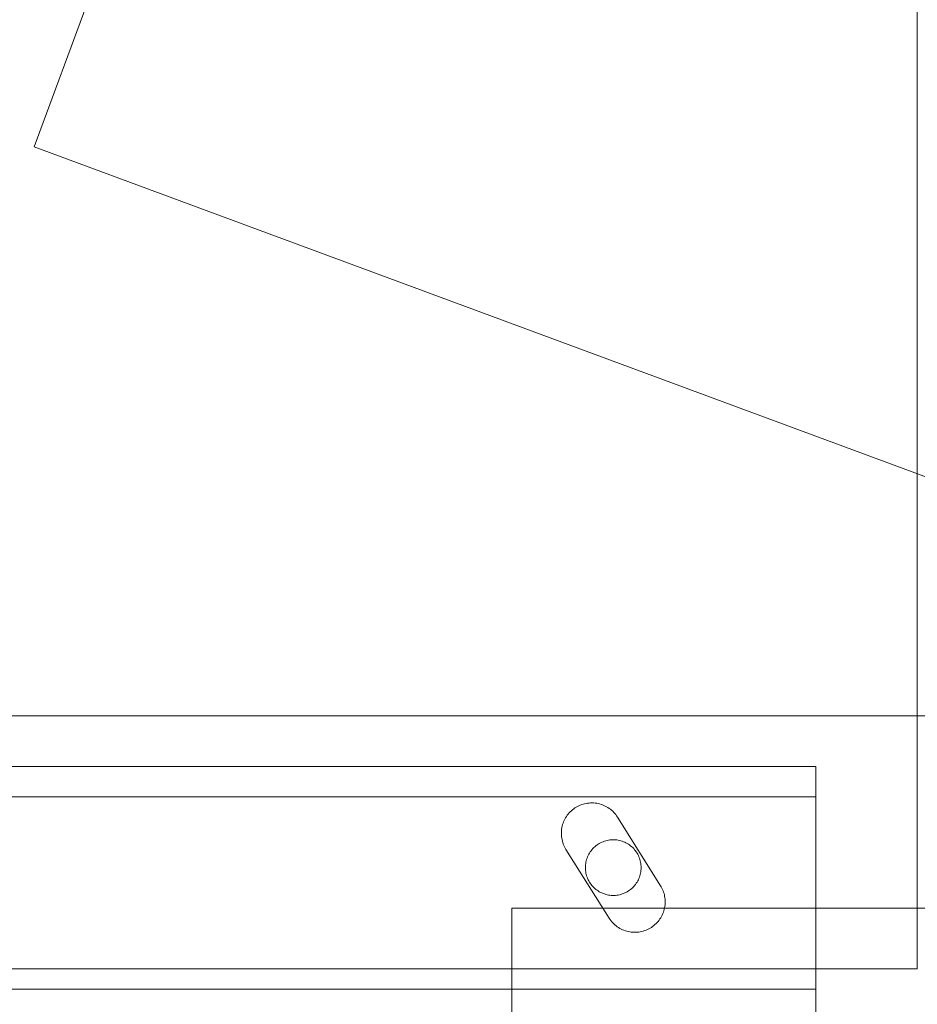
# Model space of a CAD drawing. Header units: millimetres. Extents: x -4395 to 65662, y -65530 to 6847.
# Tile 47 of 256: x 2661 to 2750, y -59208 to -59111. Entities that reach past the tile are written whole.
import ezdxf

# ---------------------------------------------------------------- set-up
doc = ezdxf.new("R2010")
doc.units = ezdxf.units.MM
doc.layers.add('R33_DET_superior_C05', color=7, linetype='Continuous', lineweight=0)
doc.layers.add('R33_DET_superior_C06', color=7, linetype='Continuous', lineweight=0)

msp = doc.modelspace()

# ---------------------------------------------------------------- linework, layer by layer
at = {"layer": 'R33_DET_superior_C05'}
for p, q in [((2750, -59205), (2750, -58755)), ((300, -59180), (2800, -59180)), ((360, -59185), (2740, -59185)), ((2740, -59210), (2740, -59185)), ((2740, -59185), (2740, -59188)), ((360, -59188), (2740, -59188)), ((2717.029, -59188.733), (2716.887, -59188.779)), ((2717.174, -59188.694), (2717.029, -59188.733)), ((2717.32, -59188.663), (2717.174, -59188.694)), ((2717.468, -59188.639), (2717.32, -59188.663)), ((2717.616, -59188.622), (2717.468, -59188.639)), ((2717.766, -59188.613), (2717.616, -59188.622)), ((2717.915, -59188.611), (2717.766, -59188.613)), ((2718.065, -59188.617), (2717.915, -59188.611)), ((2718.214, -59188.63), (2718.065, -59188.617)), ((2718.362, -59188.651), (2718.214, -59188.63)), ((2718.509, -59188.679), (2718.362, -59188.651)), ((2718.654, -59188.714), (2718.509, -59188.679)), ((2718.798, -59188.757), (2718.654, -59188.714)), ((2718.939, -59188.806), (2718.798, -59188.757)), ((2740, -59188), (2740, -59207)), ((2740, -59205), (2740, -59188)), ((2715.555, -59189.709), (2715.463, -59189.827)), ((2715.653, -59189.596), (2715.555, -59189.709)), ((2715.756, -59189.488), (2715.653, -59189.596)), ((2715.864, -59189.385), (2715.756, -59189.488)), ((2715.978, -59189.287), (2715.864, -59189.385)), ((2716.096, -59189.196), (2715.978, -59189.287)), ((2716.218, -59189.11), (2716.096, -59189.196)), ((2716.345, -59189.031), (2716.218, -59189.11)), ((2716.476, -59188.957), (2716.345, -59189.031)), ((2716.61, -59188.891), (2716.476, -59188.957)), ((2716.747, -59188.831), (2716.61, -59188.891)), ((2716.887, -59188.779), (2716.747, -59188.831)), ((2719.077, -59188.863), (2718.939, -59188.806)), ((2719.213, -59188.926), (2719.077, -59188.863)), ((2719.345, -59188.996), (2719.213, -59188.926)), ((2719.474, -59189.072), (2719.345, -59188.996)), ((2719.598, -59189.155), (2719.474, -59189.072)), ((2719.718, -59189.244), (2719.598, -59189.155)), ((2719.834, -59189.339), (2719.718, -59189.244)), ((2719.945, -59189.44), (2719.834, -59189.339)), ((2720.051, -59189.545), (2719.945, -59189.44)), ((2720.151, -59189.656), (2720.051, -59189.545)), ((2720.245, -59189.772), (2720.151, -59189.656)), ((2715.044, -59190.618), (2714.998, -59190.76)), ((2715.097, -59190.478), (2715.044, -59190.618)), ((2715.157, -59190.341), (2715.097, -59190.478)), ((2715.224, -59190.207), (2715.157, -59190.341)), ((2715.297, -59190.076), (2715.224, -59190.207)), ((2715.377, -59189.95), (2715.297, -59190.076)), ((2715.463, -59189.827), (2715.377, -59189.95)), ((2720.334, -59189.893), (2720.245, -59189.772)), ((2720.417, -59190.017), (2720.334, -59189.893)), ((2720.417, -59190.017), (2724.667, -59196.795)), ((2714.877, -59191.496), (2714.875, -59191.646)), ((2714.875, -59191.646), (2714.881, -59191.795)), ((2714.887, -59191.347), (2714.877, -59191.496)), ((2714.904, -59191.198), (2714.887, -59191.347)), ((2714.928, -59191.051), (2714.904, -59191.198)), ((2714.959, -59190.904), (2714.928, -59191.051)), ((2714.998, -59190.76), (2714.959, -59190.904)), ((2714.881, -59191.795), (2714.894, -59191.944)), ((2714.894, -59191.944), (2714.914, -59192.092)), ((2714.914, -59192.092), (2714.942, -59192.239)), ((2714.942, -59192.239), (2714.977, -59192.385)), ((2714.977, -59192.385), (2715.019, -59192.528)), ((2715.019, -59192.528), (2715.068, -59192.67)), ((2718.625, -59192.618), (2718.508, -59192.69)), ((2718.745, -59192.553), (2718.625, -59192.618)), ((2718.869, -59192.493), (2718.745, -59192.553)), ((2718.995, -59192.44), (2718.869, -59192.493)), ((2719.124, -59192.393), (2718.995, -59192.44)), ((2719.255, -59192.353), (2719.124, -59192.393)), ((2719.388, -59192.319), (2719.255, -59192.353)), ((2719.522, -59192.292), (2719.388, -59192.319)), ((2719.658, -59192.271), (2719.522, -59192.292)), ((2719.794, -59192.258), (2719.658, -59192.271)), ((2719.931, -59192.251), (2719.794, -59192.258)), ((2720.069, -59192.251), (2719.931, -59192.251)), ((2720.206, -59192.258), (2720.069, -59192.251)), ((2720.342, -59192.271), (2720.206, -59192.258)), ((2720.478, -59192.292), (2720.342, -59192.271)), ((2720.612, -59192.319), (2720.478, -59192.292)), ((2720.745, -59192.353), (2720.612, -59192.319)), ((2720.876, -59192.393), (2720.745, -59192.353)), ((2721.005, -59192.44), (2720.876, -59192.393)), ((2721.131, -59192.493), (2721.005, -59192.44)), ((2721.255, -59192.553), (2721.131, -59192.493)), ((2721.375, -59192.618), (2721.255, -59192.553)), ((2721.492, -59192.69), (2721.375, -59192.618)), ((2715.068, -59192.67), (2715.124, -59192.808)), ((2715.124, -59192.808), (2715.187, -59192.944)), ((2715.187, -59192.944), (2715.257, -59193.076)), ((2715.333, -59193.205), (2715.257, -59193.076)), ((2719.583, -59199.983), (2715.333, -59193.205)), ((2717.653, -59193.566), (2717.585, -59193.685)), ((2717.728, -59193.451), (2717.653, -59193.566)), ((2717.808, -59193.34), (2717.728, -59193.451)), ((2717.893, -59193.232), (2717.808, -59193.34)), ((2717.984, -59193.13), (2717.893, -59193.232)), ((2718.08, -59193.031), (2717.984, -59193.13)), ((2718.18, -59192.938), (2718.08, -59193.031)), ((2718.285, -59192.85), (2718.18, -59192.938)), ((2718.395, -59192.767), (2718.285, -59192.85)), ((2718.508, -59192.69), (2718.395, -59192.767)), ((2721.605, -59192.767), (2721.492, -59192.69)), ((2721.715, -59192.85), (2721.605, -59192.767)), ((2721.82, -59192.938), (2721.715, -59192.85)), ((2721.92, -59193.031), (2721.82, -59192.938)), ((2722.016, -59193.13), (2721.92, -59193.031)), ((2722.107, -59193.232), (2722.016, -59193.13)), ((2722.192, -59193.34), (2722.107, -59193.232)), ((2722.272, -59193.451), (2722.192, -59193.34)), ((2722.347, -59193.566), (2722.272, -59193.451)), ((2722.415, -59193.685), (2722.347, -59193.566)), ((2717.281, -59194.59), (2717.264, -59194.726)), ((2717.305, -59194.455), (2717.281, -59194.59)), ((2717.335, -59194.321), (2717.305, -59194.455)), ((2717.372, -59194.189), (2717.335, -59194.321)), ((2717.416, -59194.059), (2717.372, -59194.189)), ((2717.466, -59193.932), (2717.416, -59194.059)), ((2717.522, -59193.807), (2717.466, -59193.932)), ((2717.585, -59193.685), (2717.522, -59193.807)), ((2722.478, -59193.807), (2722.415, -59193.685)), ((2722.534, -59193.932), (2722.478, -59193.807)), ((2722.584, -59194.059), (2722.534, -59193.932)), ((2722.628, -59194.189), (2722.584, -59194.059)), ((2722.665, -59194.321), (2722.628, -59194.189)), ((2722.695, -59194.455), (2722.665, -59194.321)), ((2722.719, -59194.59), (2722.695, -59194.455)), ((2722.736, -59194.726), (2722.719, -59194.59)), ((2717.253, -59194.863), (2717.25, -59195)), ((2717.25, -59195), (2717.253, -59195.137)), ((2717.264, -59194.726), (2717.253, -59194.863)), ((2717.253, -59195.137), (2717.264, -59195.274)), ((2717.264, -59195.274), (2717.281, -59195.41)), ((2717.281, -59195.41), (2717.305, -59195.545)), ((2717.305, -59195.545), (2717.335, -59195.679)), ((2722.665, -59195.679), (2722.695, -59195.545)), ((2722.695, -59195.545), (2722.719, -59195.41)), ((2722.719, -59195.41), (2722.736, -59195.274)), ((2722.747, -59194.863), (2722.736, -59194.726)), ((2722.736, -59195.274), (2722.747, -59195.137)), ((2722.75, -59195), (2722.747, -59194.863)), ((2722.75, -59195), (2722.747, -59195.137)), ((2717.335, -59195.679), (2717.372, -59195.811)), ((2717.372, -59195.811), (2717.416, -59195.941)), ((2717.416, -59195.941), (2717.466, -59196.068)), ((2717.466, -59196.068), (2717.522, -59196.193)), ((2717.522, -59196.193), (2717.585, -59196.315)), ((2717.585, -59196.315), (2717.653, -59196.434)), ((2717.653, -59196.434), (2717.728, -59196.549)), ((2717.728, -59196.549), (2717.808, -59196.66)), ((2722.192, -59196.66), (2722.272, -59196.549)), ((2722.272, -59196.549), (2722.347, -59196.434)), ((2722.347, -59196.434), (2722.415, -59196.315)), ((2722.415, -59196.315), (2722.478, -59196.193)), ((2722.478, -59196.193), (2722.534, -59196.068)), ((2722.534, -59196.068), (2722.584, -59195.941)), ((2722.584, -59195.941), (2722.628, -59195.811)), ((2722.628, -59195.811), (2722.665, -59195.679)), ((2717.808, -59196.66), (2717.893, -59196.768)), ((2717.893, -59196.768), (2717.984, -59196.87)), ((2717.984, -59196.87), (2718.08, -59196.969)), ((2718.08, -59196.969), (2718.18, -59197.062)), ((2718.18, -59197.062), (2718.285, -59197.15)), ((2718.285, -59197.15), (2718.395, -59197.233)), ((2718.395, -59197.233), (2718.508, -59197.31)), ((2718.508, -59197.31), (2718.625, -59197.382)), ((2718.625, -59197.382), (2718.745, -59197.447)), ((2718.745, -59197.447), (2718.869, -59197.507)), ((2718.869, -59197.507), (2718.995, -59197.56)), ((2721.005, -59197.56), (2721.131, -59197.507)), ((2721.131, -59197.507), (2721.255, -59197.447)), ((2721.255, -59197.447), (2721.375, -59197.382)), ((2721.375, -59197.382), (2721.492, -59197.31)), ((2721.492, -59197.31), (2721.605, -59197.233)), ((2721.605, -59197.233), (2721.715, -59197.15)), ((2721.715, -59197.15), (2721.82, -59197.062)), ((2721.82, -59197.062), (2721.92, -59196.969)), ((2721.92, -59196.969), (2722.016, -59196.87)), ((2722.016, -59196.87), (2722.107, -59196.768)), ((2722.107, -59196.768), (2722.192, -59196.66)), ((2724.667, -59196.795), (2724.738, -59196.915)), ((2724.804, -59197.039), (2724.738, -59196.915)), ((2724.864, -59197.165), (2724.804, -59197.039)), ((2724.918, -59197.295), (2724.864, -59197.165)), ((2724.966, -59197.426), (2724.918, -59197.295)), ((2725.008, -59197.56), (2724.966, -59197.426)), ((2718.995, -59197.56), (2719.124, -59197.607)), ((2719.124, -59197.607), (2719.255, -59197.647)), ((2719.255, -59197.647), (2719.388, -59197.681)), ((2719.388, -59197.681), (2719.522, -59197.708)), ((2719.522, -59197.708), (2719.658, -59197.729)), ((2719.658, -59197.729), (2719.794, -59197.742)), ((2719.794, -59197.742), (2719.931, -59197.749)), ((2719.931, -59197.749), (2720.069, -59197.749)), ((2720.069, -59197.749), (2720.206, -59197.742)), ((2720.206, -59197.742), (2720.342, -59197.729)), ((2720.342, -59197.729), (2720.478, -59197.708)), ((2720.478, -59197.708), (2720.612, -59197.681)), ((2720.612, -59197.681), (2720.745, -59197.647)), ((2720.745, -59197.647), (2720.876, -59197.607)), ((2720.876, -59197.607), (2721.005, -59197.56)), ((2725.044, -59197.695), (2725.008, -59197.56)), ((2725.073, -59197.832), (2725.044, -59197.695)), ((2725.096, -59197.97), (2725.073, -59197.832)), ((2725.112, -59198.109), (2725.096, -59197.97)), ((2725.122, -59198.249), (2725.112, -59198.109)), ((2725.121, -59198.538), (2725.125, -59198.389)), ((2725.125, -59198.389), (2725.122, -59198.249)), ((2710, -59259), (2710, -59199)), ((2710, -59199), (2890, -59199)), ((2724.891, -59199.549), (2724.946, -59199.411)), ((2724.946, -59199.411), (2724.993, -59199.269)), ((2724.993, -59199.269), (2725.033, -59199.126)), ((2725.033, -59199.126), (2725.066, -59198.981)), ((2725.066, -59198.981), (2725.092, -59198.834)), ((2725.092, -59198.834), (2725.11, -59198.686)), ((2725.11, -59198.686), (2725.121, -59198.538)), ((2719.583, -59199.983), (2719.666, -59200.107)), ((2719.666, -59200.107), (2719.754, -59200.227)), ((2719.754, -59200.227), (2719.848, -59200.342)), ((2719.848, -59200.342), (2719.948, -59200.453)), ((2724.227, -59200.529), (2724.331, -59200.422)), ((2724.331, -59200.422), (2724.429, -59200.31)), ((2724.429, -59200.31), (2724.522, -59200.193)), ((2724.522, -59200.193), (2724.608, -59200.072)), ((2724.608, -59200.072), (2724.689, -59199.947)), ((2724.689, -59199.947), (2724.763, -59199.818)), ((2724.763, -59199.818), (2724.83, -59199.685)), ((2724.83, -59199.685), (2724.891, -59199.549)), ((2719.948, -59200.453), (2720.053, -59200.558)), ((2720.053, -59200.558), (2720.163, -59200.658)), ((2720.163, -59200.658), (2720.278, -59200.753)), ((2720.278, -59200.753), (2720.398, -59200.842)), ((2720.398, -59200.842), (2720.521, -59200.924)), ((2720.521, -59200.924), (2720.649, -59201.001)), ((2720.649, -59201.001), (2720.781, -59201.071)), ((2720.781, -59201.071), (2720.915, -59201.134)), ((2720.915, -59201.134), (2721.053, -59201.191)), ((2721.053, -59201.191), (2721.193, -59201.241)), ((2721.193, -59201.241), (2721.336, -59201.283)), ((2721.336, -59201.283), (2721.481, -59201.319)), ((2721.481, -59201.319), (2721.627, -59201.347)), ((2721.627, -59201.347), (2721.774, -59201.368)), ((2721.774, -59201.368), (2721.923, -59201.382)), ((2721.923, -59201.382), (2722.071, -59201.388)), ((2722.071, -59201.388), (2722.22, -59201.387)), ((2722.22, -59201.387), (2722.369, -59201.379)), ((2722.369, -59201.379), (2722.517, -59201.363)), ((2722.517, -59201.363), (2722.664, -59201.34)), ((2722.664, -59201.34), (2722.81, -59201.31)), ((2722.81, -59201.31), (2722.954, -59201.272)), ((2722.954, -59201.272), (2723.096, -59201.227)), ((2723.096, -59201.227), (2723.236, -59201.176)), ((2723.236, -59201.176), (2723.373, -59201.117)), ((2723.373, -59201.117), (2723.507, -59201.052)), ((2723.507, -59201.052), (2723.637, -59200.98)), ((2723.637, -59200.98), (2723.764, -59200.902)), ((2723.764, -59200.902), (2723.886, -59200.817)), ((2723.886, -59200.817), (2724.005, -59200.727)), ((2724.005, -59200.727), (2724.118, -59200.631)), ((2724.118, -59200.631), (2724.227, -59200.529)), ((350, -59205), (2750, -59205)), ((360, -59205), (2740, -59205)), ((2150.75, -59205), (2750, -59205)), ((360, -59207), (2740, -59207))]:
    msp.add_line(p, q, dxfattribs=at)
at = {"layer": 'R33_DET_superior_C06'}
for p, q in [((2662.833, -59123.827), (2725.349, -58955.032)), ((2831.628, -59186.343), (2662.833, -59123.827))]:
    msp.add_line(p, q, dxfattribs=at)

doc.saveas('drawing.dxf')
